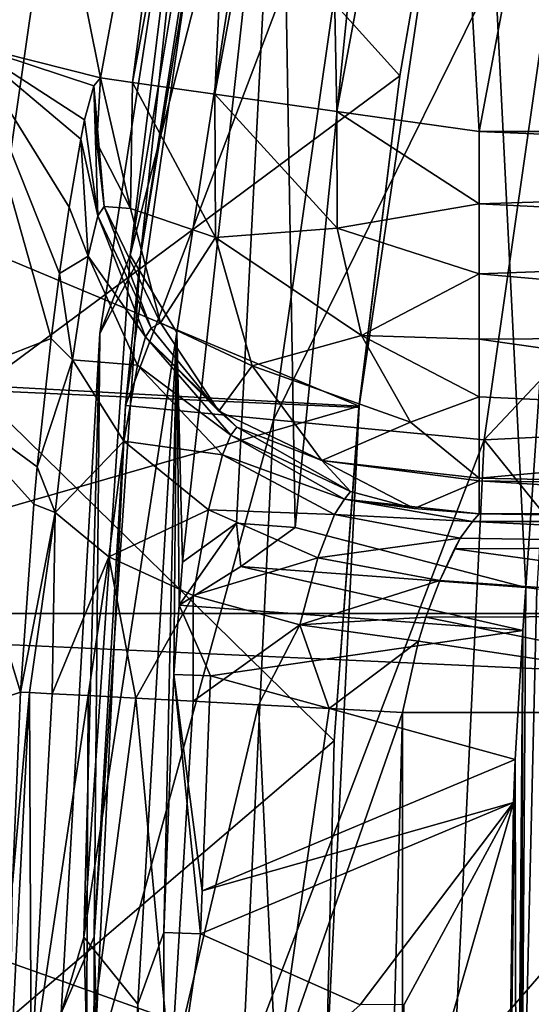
# Model space of a CAD drawing. Header units: millimetres. Extents: x -65 to 65, y -68 to 87.
# Tile 85 of 196: x -18.6 to -17.26, y 4.18 to 6.76. Entities that reach past the tile are written whole.
import ezdxf

# ---------------------------------------------------------------- set-up
doc = ezdxf.new("R2010")
doc.units = ezdxf.units.MM
doc.header["$LTSCALE"] = 65.185185
for name, color, linetype in [('117', 7, 'CONTINUOUS'), ('124', 7, 'CONTINUOUS'), ('125', 7, 'CONTINUOUS'), ('136', 7, 'CONTINUOUS'), ('141', 7, 'CONTINUOUS'), ('142', 7, 'CONTINUOUS'), ('143', 7, 'CONTINUOUS'), ('144', 7, 'CONTINUOUS'), ('145', 7, 'CONTINUOUS'), ('146', 7, 'CONTINUOUS'), ('147', 7, 'CONTINUOUS'), ('169', 7, 'CONTINUOUS'), ('187', 7, 'CONTINUOUS'), ('213', 7, 'CONTINUOUS'), ('230', 7, 'CONTINUOUS'), ('231', 7, 'CONTINUOUS'), ('233', 7, 'CONTINUOUS'), ('244', 7, 'CONTINUOUS'), ('252', 7, 'CONTINUOUS'), ('255', 7, 'CONTINUOUS'), ('256', 7, 'CONTINUOUS'), ('257', 7, 'CONTINUOUS'), ('258', 7, 'CONTINUOUS'), ('259', 7, 'CONTINUOUS'), ('51', 7, 'CONTINUOUS'), ('52', 7, 'CONTINUOUS'), ('527', 7, 'CONTINUOUS'), ('528', 7, 'CONTINUOUS'), ('535', 7, 'CONTINUOUS'), ('537', 7, 'CONTINUOUS'), ('56', 7, 'CONTINUOUS'), ('57', 7, 'CONTINUOUS'), ('58', 7, 'CONTINUOUS'), ('59', 7, 'CONTINUOUS'), ('60', 7, 'CONTINUOUS'), ('61', 7, 'CONTINUOUS'), ('62', 7, 'CONTINUOUS'), ('63', 7, 'CONTINUOUS')]:
    doc.layers.add(name, color=color, linetype=linetype)

msp = doc.modelspace()

# ---------------------------------------------------------------- linework, layer by layer
at = {"layer": '117', "linetype": 'CONTINUOUS'}
for points in [[(-17.9914, 7.9012, 96.6908), (-18.1196, 7.6965, 94.307), (-18.2846, 6.1414, 96.6908), (-17.9914, 7.9012, 96.6908)], [(-18.1196, 7.6965, 94.307), (-18.3909, 5.938, 94.307), (-18.2846, 6.1414, 96.6908), (-18.1196, 7.6965, 94.307)], [(-18.2846, 6.1414, 96.6908), (-18.3909, 5.938, 94.307), (-18.406, 4.3615, 96.6908), (-18.2846, 6.1414, 96.6908)], [(-18.3909, 5.938, 94.307), (-18.4921, 4.1615, 94.307), (-18.406, 4.3615, 96.6908), (-18.3909, 5.938, 94.307)], [(-18.406, 4.3615, 96.6908), (-18.4921, 4.1615, 94.307), (-18.3545, 2.5782, 96.6908), (-18.406, 4.3615, 96.6908)]]:
    msp.add_3dface(points, dxfattribs=at)
at = {"layer": '124', "linetype": 'CONTINUOUS'}
for points in [[(-18.0743, 7.4835, 96.7167), (-17.9914, 7.9012, 96.6908), (-18.2846, 6.1414, 96.6908), (-18.0743, 7.4835, 96.7167)], [(-18.3236, 5.7497, 96.7167), (-18.0743, 7.4835, 96.7167), (-18.2846, 6.1414, 96.6908), (-18.3236, 5.7497, 96.7167)], [(-18.3236, 5.7497, 96.7167), (-18.2846, 6.1414, 96.6908), (-18.406, 4.3615, 96.6908), (-18.3236, 5.7497, 96.7167)], [(-18.4069, 4, 96.7167), (-18.3236, 5.7497, 96.7167), (-18.406, 4.3615, 96.6908), (-18.4069, 4, 96.7167)], [(-18.4069, 4, 96.7167), (-18.406, 4.3615, 96.6908), (-18.3545, 2.5782, 96.6908), (-18.4069, 4, 96.7167)]]:
    msp.add_3dface(points, dxfattribs=at)
at = {"layer": '125', "linetype": 'CONTINUOUS'}
for points in [[(-17.9192, 7.6787, 94.1), (-18.3118, 6.1428, 94.1611), (-18.0184, 7.9053, 94.1611), (-17.9192, 7.6787, 94.1)], [(-18.3118, 6.1428, 94.1611), (-18.1196, 7.6965, 94.307), (-18.0184, 7.9053, 94.1611), (-18.3118, 6.1428, 94.1611)], [(-18.3909, 5.938, 94.307), (-18.1196, 7.6965, 94.307), (-18.3118, 6.1428, 94.1611), (-18.3909, 5.938, 94.307)], [(-17.9192, 7.6787, 94.1), (-18.1896, 5.9408, 94.1), (-18.3118, 6.1428, 94.1611), (-17.9192, 7.6787, 94.1)], [(-18.1896, 5.9408, 94.1), (-18.4332, 4.3601, 94.1611), (-18.3118, 6.1428, 94.1611), (-18.1896, 5.9408, 94.1)], [(-18.4332, 4.3601, 94.1611), (-18.3909, 5.938, 94.307), (-18.3118, 6.1428, 94.1611), (-18.4332, 4.3601, 94.1611)], [(-18.4921, 4.1615, 94.307), (-18.3909, 5.938, 94.307), (-18.4332, 4.3601, 94.1611), (-18.4921, 4.1615, 94.307)], [(-18.1896, 5.9408, 94.1), (-18.292, 4.1849, 94.1), (-18.4332, 4.3601, 94.1611), (-18.1896, 5.9408, 94.1)], [(-18.3815, 2.574, 94.1611), (-18.4921, 4.1615, 94.307), (-18.4332, 4.3601, 94.1611), (-18.3815, 2.574, 94.1611)], [(-18.292, 4.1849, 94.1), (-18.3815, 2.574, 94.1611), (-18.4332, 4.3601, 94.1611), (-18.292, 4.1849, 94.1)], [(-18.292, 4.1849, 94.1), (-18.2252, 2.4273, 94.1), (-18.3815, 2.574, 94.1611), (-18.292, 4.1849, 94.1)]]:
    msp.add_3dface(points, dxfattribs=at)
at = {"layer": '136', "linetype": 'CONTINUOUS'}
for points in [[(-17.2905, 3.5432, 94.1), (-17.2497, 5.2708, 94.1), (-17.1105, 5.2533, 94.0427), (-17.2905, 3.5432, 94.1)], [(-17.2905, 3.5432, 94.1), (-17.1105, 5.2533, 94.0427), (-17.1502, 3.5415, 94.0427), (-17.2905, 3.5432, 94.1)]]:
    msp.add_3dface(points, dxfattribs=at)
at = {"layer": '141', "linetype": 'CONTINUOUS'}
for points in [[(-18.1285, 4.3689, 94.1), (-18.2242, 4.3726, 94.1), (-18.2242, 4.3726, 94.3), (-18.1285, 4.3689, 94.1)], [(-18.1285, 4.3689, 94.3), (-18.1285, 4.3689, 94.1), (-18.2242, 4.3726, 94.3), (-18.1285, 4.3689, 94.3)]]:
    msp.add_3dface(points, dxfattribs=at)
at = {"layer": '142', "linetype": 'CONTINUOUS'}
for points in [[(-18.2242, 4.3726, 94.1), (-18.1979, 5.0471, 94.1), (-18.2242, 4.3726, 94.3), (-18.2242, 4.3726, 94.1)], [(-18.1979, 5.0471, 94.1), (-18.1979, 5.0471, 94.3), (-18.2242, 4.3726, 94.3), (-18.1979, 5.0471, 94.1)]]:
    msp.add_3dface(points, dxfattribs=at)
at = {"layer": '143', "linetype": 'CONTINUOUS'}
for points in [[(-18.1979, 5.0471, 94.1), (-18.1022, 5.0434, 94.1), (-18.1022, 5.0434, 94.3), (-18.1979, 5.0471, 94.1)], [(-18.1979, 5.0471, 94.1), (-18.1022, 5.0434, 94.3), (-18.1979, 5.0471, 94.3), (-18.1979, 5.0471, 94.1)]]:
    msp.add_3dface(points, dxfattribs=at)
at = {"layer": '144', "linetype": 'CONTINUOUS'}
for points in [[(-18.1022, 5.0434, 94.1), (-18.1241, 4.4813, 94.1), (-18.1022, 5.0434, 94.3), (-18.1022, 5.0434, 94.1)], [(-18.1241, 4.4813, 94.1), (-18.1241, 4.4813, 94.3), (-18.1022, 5.0434, 94.3), (-18.1241, 4.4813, 94.1)]]:
    msp.add_3dface(points, dxfattribs=at)
at = {"layer": '145', "linetype": 'CONTINUOUS'}
for points in [[(-18.1241, 4.4813, 94.1), (-17.3059, 4.8247, 94.1), (-18.1241, 4.4813, 94.3), (-18.1241, 4.4813, 94.1)], [(-17.3059, 4.8247, 94.1), (-17.3059, 4.8247, 94.3), (-18.1241, 4.4813, 94.3), (-17.3059, 4.8247, 94.1)]]:
    msp.add_3dface(points, dxfattribs=at)
at = {"layer": '146', "linetype": 'CONTINUOUS'}
for points in [[(-17.3059, 4.8247, 94.1), (-17.3102, 4.7123, 94.1), (-17.3102, 4.7123, 94.3), (-17.3059, 4.8247, 94.1)], [(-17.3059, 4.8247, 94.1), (-17.3102, 4.7123, 94.3), (-17.3059, 4.8247, 94.3), (-17.3059, 4.8247, 94.1)]]:
    msp.add_3dface(points, dxfattribs=at)
at = {"layer": '147', "linetype": 'CONTINUOUS'}
for points in [[(-17.3102, 4.7123, 94.1), (-18.1285, 4.3689, 94.1), (-17.3102, 4.7123, 94.3), (-17.3102, 4.7123, 94.1)], [(-18.1285, 4.3689, 94.1), (-18.1285, 4.3689, 94.3), (-17.3102, 4.7123, 94.3), (-18.1285, 4.3689, 94.1)]]:
    msp.add_3dface(points, dxfattribs=at)
at = {"layer": '169', "linetype": 'CONTINUOUS'}
for points in [[(20.2168, 7.0791, 120.9), (-20.2186, 7.0675, 120.9), (20.4134, 5.2174, 120.9), (20.2168, 7.0791, 120.9)], [(-20.2186, 7.0675, 120.9), (-20.4141, 5.2057, 120.9), (20.4134, 5.2174, 120.9), (-20.2186, 7.0675, 120.9)], [(-20.4141, 5.2057, 120.9), (-20.4391, 3.3341, 120.9), (20.4395, 3.3456, 120.9), (-20.4141, 5.2057, 120.9)], [(20.4134, 5.2174, 120.9), (-20.4141, 5.2057, 120.9), (20.4395, 3.3456, 120.9), (20.4134, 5.2174, 120.9)]]:
    msp.add_3dface(points, dxfattribs=at)
at = {"layer": '187', "linetype": 'CONTINUOUS'}
for points in [[(-18.1038, 8.1495, 117.9262), (-18.3895, 6.6059, 117.9262), (-18.5854, 7.582, 104.4), (-18.1038, 8.1495, 117.9262)], [(-18.5854, 7.582, 104.4), (-18.3895, 6.6059, 117.9262), (-18.7348, 6.6937, 104.4), (-18.5854, 7.582, 104.4)], [(-18.8417, 5.7992, 104.4), (-18.7348, 6.6937, 104.4), (-18.5184, 5.9254, 116.2075), (-18.8417, 5.7992, 104.4)], [(-18.3895, 6.6059, 117.9262), (-18.407, 6.5854, 117.3738), (-18.7348, 6.6937, 104.4), (-18.3895, 6.6059, 117.9262)], [(-18.7348, 6.6937, 104.4), (-18.407, 6.5854, 117.3738), (-18.431, 6.4968, 116.9299), (-18.7348, 6.6937, 104.4)], [(-18.5184, 5.9254, 116.2075), (-18.7348, 6.6937, 104.4), (-18.4965, 6.0947, 116.3404), (-18.5184, 5.9254, 116.2075)], [(-18.4965, 6.0947, 116.3404), (-18.7348, 6.6937, 104.4), (-18.4711, 6.2683, 116.5253), (-18.4965, 6.0947, 116.3404)], [(-18.4711, 6.2683, 116.5253), (-18.7348, 6.6937, 104.4), (-18.441, 6.4458, 116.8097), (-18.4711, 6.2683, 116.5253)], [(-18.441, 6.4458, 116.8097), (-18.7348, 6.6937, 104.4), (-18.431, 6.4968, 116.9299), (-18.441, 6.4458, 116.8097)], [(-18.5548, 5.5898, 116.0336), (-18.8417, 5.7992, 104.4), (-18.5184, 5.9254, 116.2075), (-18.5548, 5.5898, 116.0336)], [(-18.906, 4.9006, 104.4), (-18.8417, 5.7992, 104.4), (-18.5987, 5.001, 115.9262), (-18.906, 4.9006, 104.4)], [(-18.5987, 5.001, 115.9262), (-18.8417, 5.7992, 104.4), (-18.5638, 5.4916, 115.9998), (-18.5987, 5.001, 115.9262)], [(-18.5638, 5.4916, 115.9998), (-18.8417, 5.7992, 104.4), (-18.5548, 5.5898, 116.0336), (-18.5638, 5.4916, 115.9998)], [(-18.6189, 4.5007, 115.9262), (-18.906, 4.9006, 104.4), (-18.5987, 5.001, 115.9262), (-18.6189, 4.5007, 115.9262)]]:
    msp.add_3dface(points, dxfattribs=at)
at = {"layer": '213', "linetype": 'CONTINUOUS'}
msp.add_3dface([(-18.5854, 7.582, 104.4), (-18.7348, 6.6937, 104.4), (-19.4352, 7.633, 99.0687), (-18.5854, 7.582, 104.4)], dxfattribs=at)
at = {"layer": '230', "linetype": 'CONTINUOUS'}
msp.add_3dface([(-17.3997, 6.4657, 118.9), (-17.1054, 8.0293, 118.9), (-14.4128, 6.4657, 118.9), (-17.3997, 6.4657, 118.9)], dxfattribs=at)
at = {"layer": '231', "linetype": 'CONTINUOUS'}
for points in [[(-17.6259, 4, 116.9), (-17.6005, 4.9473, 116.9), (-17.6005, 3.0527, 116.9), (-17.6259, 4, 116.9)], [(-17.6005, 4.9473, 116.9), (-16.3136, 4.9473, 116.9), (-17.6005, 3.0527, 116.9), (-17.6005, 4.9473, 116.9)], [(-17.6005, 3.0527, 116.9), (-16.3136, 4.9473, 116.9), (-16.3136, 3.0527, 116.9), (-17.6005, 3.0527, 116.9)]]:
    msp.add_3dface(points, dxfattribs=at)
at = {"layer": '233', "linetype": 'CONTINUOUS'}
for points in [[(-17.3997, 5.4663, 117.9349), (-16.0387, 5.447, 117.3826), (-17.4171, 5.447, 117.3826), (-17.3997, 5.4663, 117.9349)], [(-16.0318, 5.4567, 117.6589), (-16.0387, 5.447, 117.3826), (-17.3997, 5.4663, 117.9349), (-16.0318, 5.4567, 117.6589)], [(-16.0248, 5.4663, 117.9349), (-16.0318, 5.4567, 117.6589), (-17.3997, 5.4663, 117.9349), (-16.0248, 5.4663, 117.9349)]]:
    msp.add_3dface(points, dxfattribs=at)
at = {"layer": '244', "linetype": 'CONTINUOUS'}
for points in [[(-17.4171, 5.447, 117.3826), (-16.0839, 5.3815, 117.152), (-17.4498, 5.4035, 117.1952), (-17.4171, 5.447, 117.3826)], [(-17.4171, 5.447, 117.3826), (-16.0387, 5.447, 117.3826), (-16.0839, 5.3815, 117.152), (-17.4171, 5.447, 117.3826)], [(-17.4498, 5.4035, 117.1952), (-16.0839, 5.3815, 117.152), (-17.4649, 5.3755, 117.1418), (-17.4498, 5.4035, 117.1952)], [(-16.0839, 5.3815, 117.152), (-16.1926, 5.2007, 116.969), (-17.4649, 5.3755, 117.1418), (-16.0839, 5.3815, 117.152)], [(-17.4649, 5.3755, 117.1418), (-16.1926, 5.2007, 116.969), (-17.5031, 5.2924, 117.0382), (-17.4649, 5.3755, 117.1418)], [(-17.5031, 5.2924, 117.0382), (-16.1926, 5.2007, 116.969), (-17.5391, 5.1963, 116.9664), (-17.5031, 5.2924, 117.0382)], [(-16.1926, 5.2007, 116.969), (-16.3136, 4.9473, 116.9), (-17.5391, 5.1963, 116.9664), (-16.1926, 5.2007, 116.969)], [(-17.5391, 5.1963, 116.9664), (-16.3136, 4.9473, 116.9), (-17.5586, 5.1336, 116.936), (-17.5391, 5.1963, 116.9664)], [(-16.3136, 4.9473, 116.9), (-17.6005, 4.9473, 116.9), (-17.5586, 5.1336, 116.936), (-16.3136, 4.9473, 116.9)]]:
    msp.add_3dface(points, dxfattribs=at)
at = {"layer": '252', "linetype": 'CONTINUOUS'}
for points in [[(-18.3895, 6.6059, 117.9262), (-18.1038, 8.1495, 117.9262), (-18.3059, 6.5941, 118.3029), (-18.3895, 6.6059, 117.9262)], [(-18.3059, 6.5941, 118.3029), (-18.1038, 8.1495, 117.9262), (-18.0156, 8.156, 118.3029), (-18.3059, 6.5941, 118.3029)], [(-18.3059, 6.5941, 118.3029), (-18.0156, 8.156, 118.3029), (-18.0903, 6.5636, 118.6166), (-18.3059, 6.5941, 118.3029)], [(-18.0903, 6.5636, 118.6166), (-18.0156, 8.156, 118.3029), (-17.8035, 8.107, 118.6166), (-18.0903, 6.5636, 118.6166)], [(-18.0903, 6.5636, 118.6166), (-17.8035, 8.107, 118.6166), (-17.7719, 6.5184, 118.8267), (-18.0903, 6.5636, 118.6166)], [(-17.7719, 6.5184, 118.8267), (-17.8035, 8.107, 118.6166), (-17.4901, 8.0348, 118.8267), (-17.7719, 6.5184, 118.8267)], [(-17.4901, 8.0348, 118.8267), (-17.3997, 6.4657, 118.9), (-17.7719, 6.5184, 118.8267), (-17.4901, 8.0348, 118.8267)], [(-17.1054, 8.0293, 118.9), (-17.3997, 6.4657, 118.9), (-17.4901, 8.0348, 118.8267), (-17.1054, 8.0293, 118.9)]]:
    msp.add_3dface(points, dxfattribs=at)
at = {"layer": '255', "linetype": 'CONTINUOUS'}
for points in [[(-17.3997, 6.4657, 118.9), (-14.4128, 6.4657, 118.9), (-14.8353, 6.3562, 118.894), (-17.3997, 6.4657, 118.9)], [(-17.3997, 6.4657, 118.9), (-14.8353, 6.3562, 118.894), (-17.3997, 6.2772, 118.8821), (-17.3997, 6.4657, 118.9)], [(-14.8353, 6.3562, 118.894), (-15.2381, 6.1716, 118.8558), (-17.3997, 6.2772, 118.8821), (-14.8353, 6.3562, 118.894)], [(-17.3997, 6.2772, 118.8821), (-15.2381, 6.1716, 118.8558), (-17.3997, 6.0941, 118.8284), (-17.3997, 6.2772, 118.8821)], [(-15.2381, 6.1716, 118.8558), (-15.5833, 5.9343, 118.7472), (-17.3997, 6.0941, 118.8284), (-15.2381, 6.1716, 118.8558)], [(-17.3997, 6.0941, 118.8284), (-15.5833, 5.9343, 118.7472), (-17.3997, 5.9232, 118.7401), (-17.3997, 6.0941, 118.8284)], [(-15.5833, 5.9343, 118.7472), (-15.8324, 5.7003, 118.5435), (-17.3997, 5.9232, 118.7401), (-15.5833, 5.9343, 118.7472)], [(-17.3997, 5.9232, 118.7401), (-15.8324, 5.7003, 118.5435), (-17.3997, 5.7726, 118.6208), (-17.3997, 5.9232, 118.7401)], [(-17.3997, 5.7726, 118.6208), (-15.8324, 5.7003, 118.5435), (-17.3997, 5.5596, 118.3231), (-17.3997, 5.7726, 118.6208)], [(-15.8324, 5.7003, 118.5435), (-15.9762, 5.5307, 118.2548), (-17.3997, 5.5596, 118.3231), (-15.8324, 5.7003, 118.5435)], [(-17.3997, 5.5596, 118.3231), (-15.9762, 5.5307, 118.2548), (-17.3997, 5.5526, 118.3078), (-17.3997, 5.5596, 118.3231)], [(-16.0248, 5.4663, 117.9349), (-17.3997, 5.4663, 117.9349), (-17.3997, 5.5526, 118.3078), (-16.0248, 5.4663, 117.9349)], [(-15.9762, 5.5307, 118.2548), (-16.0248, 5.4663, 117.9349), (-17.3997, 5.5526, 118.3078), (-15.9762, 5.5307, 118.2548)]]:
    msp.add_3dface(points, dxfattribs=at)
at = {"layer": '256', "linetype": 'CONTINUOUS'}
for points in [[(-18.3988, 6.4367, 117.933), (-18.3895, 6.6059, 117.9262), (-18.3107, 6.2647, 118.2603), (-18.3988, 6.4367, 117.933)], [(-18.3895, 6.6059, 117.9262), (-18.3059, 6.5941, 118.3029), (-18.3107, 6.2647, 118.2603), (-18.3895, 6.6059, 117.9262)], [(-18.3107, 6.2647, 118.2603), (-18.3059, 6.5941, 118.3029), (-18.0892, 6.1886, 118.5692), (-18.3107, 6.2647, 118.2603)], [(-18.3059, 6.5941, 118.3029), (-18.0903, 6.5636, 118.6166), (-18.0892, 6.1886, 118.5692), (-18.3059, 6.5941, 118.3029)], [(-18.0903, 6.5636, 118.6166), (-17.7719, 6.5184, 118.8267), (-17.7713, 6.2132, 118.7934), (-18.0903, 6.5636, 118.6166)], [(-18.0892, 6.1886, 118.5692), (-18.0903, 6.5636, 118.6166), (-17.7713, 6.2132, 118.7934), (-18.0892, 6.1886, 118.5692)], [(-17.7719, 6.5184, 118.8267), (-17.3997, 6.4657, 118.9), (-17.3997, 6.2772, 118.8821), (-17.7719, 6.5184, 118.8267)], [(-17.7719, 6.5184, 118.8267), (-17.3997, 6.2772, 118.8821), (-17.7713, 6.2132, 118.7934), (-17.7719, 6.5184, 118.8267)], [(-18.3797, 6.2703, 117.9375), (-18.3988, 6.4367, 117.933), (-18.3107, 6.2647, 118.2603), (-18.3797, 6.2703, 117.9375)], [(-18.2567, 5.9522, 117.9447), (-18.3797, 6.2703, 117.9375), (-18.2326, 5.966, 118.1379), (-18.2567, 5.9522, 117.9447)], [(-18.2326, 5.966, 118.1379), (-18.3797, 6.2703, 117.9375), (-18.3107, 6.2647, 118.2603), (-18.2326, 5.966, 118.1379)], [(-18.2326, 5.966, 118.1379), (-18.3107, 6.2647, 118.2603), (-18.0892, 6.1886, 118.5692), (-18.2326, 5.966, 118.1379)], [(-17.3997, 6.2772, 118.8821), (-17.3997, 6.0941, 118.8284), (-17.7713, 6.2132, 118.7934), (-17.3997, 6.2772, 118.8821)], [(-17.7075, 5.9327, 118.6881), (-18.0892, 6.1886, 118.5692), (-17.7713, 6.2132, 118.7934), (-17.7075, 5.9327, 118.6881)], [(-17.3997, 6.0941, 118.8284), (-17.7075, 5.9327, 118.6881), (-17.7713, 6.2132, 118.7934), (-17.3997, 6.0941, 118.8284)], [(-17.9929, 5.8536, 118.423), (-18.2326, 5.966, 118.1379), (-18.0892, 6.1886, 118.5692), (-17.9929, 5.8536, 118.423)], [(-17.9929, 5.8536, 118.423), (-18.0892, 6.1886, 118.5692), (-17.7075, 5.9327, 118.6881), (-17.9929, 5.8536, 118.423)], [(-17.3997, 6.0941, 118.8284), (-17.3997, 5.9232, 118.7401), (-17.7075, 5.9327, 118.6881), (-17.3997, 6.0941, 118.8284)], [(-18.0806, 5.7348, 117.9466), (-18.2567, 5.9522, 117.9447), (-18.2326, 5.966, 118.1379), (-18.0806, 5.7348, 117.9466)], [(-18.0806, 5.7348, 117.9466), (-18.2326, 5.966, 118.1379), (-17.9929, 5.8536, 118.423), (-18.0806, 5.7348, 117.9466)], [(-17.5797, 5.7066, 118.5256), (-17.9929, 5.8536, 118.423), (-17.7075, 5.9327, 118.6881), (-17.5797, 5.7066, 118.5256)], [(-17.3997, 5.9232, 118.7401), (-17.3997, 5.7726, 118.6208), (-17.7075, 5.9327, 118.6881), (-17.3997, 5.9232, 118.7401)], [(-17.3997, 5.7726, 118.6208), (-17.5797, 5.7066, 118.5256), (-17.7075, 5.9327, 118.6881), (-17.3997, 5.7726, 118.6208)], [(-17.8112, 5.606, 118.2027), (-18.0806, 5.7348, 117.9466), (-17.9929, 5.8536, 118.423), (-17.8112, 5.606, 118.2027)], [(-17.8112, 5.606, 118.2027), (-17.9929, 5.8536, 118.423), (-17.5797, 5.7066, 118.5256), (-17.8112, 5.606, 118.2027)], [(-17.3997, 5.7726, 118.6208), (-17.3997, 5.5596, 118.3231), (-17.5797, 5.7066, 118.5256), (-17.3997, 5.7726, 118.6208)], [(-18.0334, 5.6935, 117.9469), (-18.0806, 5.7348, 117.9466), (-17.8112, 5.606, 118.2027), (-18.0334, 5.6935, 117.9469)], [(-17.7363, 5.525, 117.9437), (-18.0334, 5.6935, 117.9469), (-17.8112, 5.606, 118.2027), (-17.7363, 5.525, 117.9437)], [(-17.3997, 5.5596, 118.3231), (-17.8112, 5.606, 118.2027), (-17.5797, 5.7066, 118.5256), (-17.3997, 5.5596, 118.3231)], [(-17.3997, 5.5596, 118.3231), (-17.3997, 5.5526, 118.3078), (-17.8112, 5.606, 118.2027), (-17.3997, 5.5596, 118.3231)], [(-17.3997, 5.5526, 118.3078), (-17.5698, 5.481, 117.9387), (-17.8112, 5.606, 118.2027), (-17.3997, 5.5526, 118.3078)], [(-17.5698, 5.481, 117.9387), (-17.7363, 5.525, 117.9437), (-17.8112, 5.606, 118.2027), (-17.5698, 5.481, 117.9387)], [(-17.3997, 5.5526, 118.3078), (-17.3997, 5.4663, 117.9349), (-17.5698, 5.481, 117.9387), (-17.3997, 5.5526, 118.3078)]]:
    msp.add_3dface(points, dxfattribs=at)
at = {"layer": '257', "linetype": 'CONTINUOUS'}
for points in [[(-18.407, 6.5854, 117.3738), (-18.3895, 6.6059, 117.9262), (-18.3988, 6.4367, 117.933), (-18.407, 6.5854, 117.3738)], [(-18.407, 6.5854, 117.3738), (-18.3988, 6.4367, 117.933), (-18.3797, 6.2703, 117.9375), (-18.407, 6.5854, 117.3738)], [(-18.407, 6.5854, 117.3738), (-18.3797, 6.2703, 117.9375), (-18.396, 6.2456, 117.3853), (-18.407, 6.5854, 117.3738)], [(-18.3797, 6.2703, 117.9375), (-18.2567, 5.9522, 117.9447), (-18.396, 6.2456, 117.3853), (-18.3797, 6.2703, 117.9375)], [(-18.396, 6.2456, 117.3853), (-18.2567, 5.9522, 117.9447), (-18.2717, 5.929, 117.3925), (-18.396, 6.2456, 117.3853)], [(-18.2567, 5.9522, 117.9447), (-18.0806, 5.7348, 117.9466), (-18.2717, 5.929, 117.3925), (-18.2567, 5.9522, 117.9447)], [(-18.0806, 5.7348, 117.9466), (-18.0334, 5.6935, 117.9469), (-18.2717, 5.929, 117.3925), (-18.0806, 5.7348, 117.9466)], [(-18.2717, 5.929, 117.3925), (-18.0334, 5.6935, 117.9469), (-18.0484, 5.6723, 117.3945), (-18.2717, 5.929, 117.3925)], [(-18.0334, 5.6935, 117.9469), (-17.7363, 5.525, 117.9437), (-18.0484, 5.6723, 117.3945), (-18.0334, 5.6935, 117.9469)], [(-18.0484, 5.6723, 117.3945), (-17.7363, 5.525, 117.9437), (-17.7521, 5.5052, 117.391), (-18.0484, 5.6723, 117.3945)], [(-17.7363, 5.525, 117.9437), (-17.5698, 5.481, 117.9387), (-17.7521, 5.5052, 117.391), (-17.7363, 5.525, 117.9437)], [(-17.3997, 5.4663, 117.9349), (-17.4171, 5.447, 117.3826), (-17.7521, 5.5052, 117.391), (-17.3997, 5.4663, 117.9349)], [(-17.5698, 5.481, 117.9387), (-17.3997, 5.4663, 117.9349), (-17.7521, 5.5052, 117.391), (-17.5698, 5.481, 117.9387)]]:
    msp.add_3dface(points, dxfattribs=at)
at = {"layer": '258', "linetype": 'CONTINUOUS'}
for points in [[(-18.431, 6.4968, 116.9299), (-18.407, 6.5854, 117.3738), (-18.396, 6.2456, 117.3853), (-18.431, 6.4968, 116.9299)], [(-18.441, 6.4458, 116.8097), (-18.431, 6.4968, 116.9299), (-18.396, 6.2456, 117.3853), (-18.441, 6.4458, 116.8097)], [(-18.4711, 6.2683, 116.5253), (-18.441, 6.4458, 116.8097), (-18.4212, 6.1403, 116.9456), (-18.4711, 6.2683, 116.5253)], [(-18.441, 6.4458, 116.8097), (-18.396, 6.2456, 117.3853), (-18.4212, 6.1403, 116.9456), (-18.441, 6.4458, 116.8097)], [(-18.4965, 6.0947, 116.3404), (-18.4711, 6.2683, 116.5253), (-18.4212, 6.1403, 116.9456), (-18.4965, 6.0947, 116.3404)], [(-18.396, 6.2456, 117.3853), (-18.2717, 5.929, 117.3925), (-18.4212, 6.1403, 116.9456), (-18.396, 6.2456, 117.3853)], [(-18.4629, 5.8696, 116.5717), (-18.4965, 6.0947, 116.3404), (-18.4212, 6.1403, 116.9456), (-18.4629, 5.8696, 116.5717)], [(-18.2928, 5.855, 117.0632), (-18.4629, 5.8696, 116.5717), (-18.4212, 6.1403, 116.9456), (-18.2928, 5.855, 117.0632)], [(-18.2717, 5.929, 117.3925), (-18.2928, 5.855, 117.0632), (-18.4212, 6.1403, 116.9456), (-18.2717, 5.929, 117.3925)], [(-18.5184, 5.9254, 116.2075), (-18.4965, 6.0947, 116.3404), (-18.4629, 5.8696, 116.5717), (-18.5184, 5.9254, 116.2075)], [(-18.5548, 5.5898, 116.0336), (-18.5184, 5.9254, 116.2075), (-18.4629, 5.8696, 116.5717), (-18.5548, 5.5898, 116.0336)], [(-18.2717, 5.929, 117.3925), (-18.0484, 5.6723, 117.3945), (-18.2928, 5.855, 117.0632), (-18.2717, 5.929, 117.3925)], [(-18.5082, 5.4699, 116.3196), (-18.5548, 5.5898, 116.0336), (-18.4629, 5.8696, 116.5717), (-18.5082, 5.4699, 116.3196)], [(-18.3283, 5.6564, 116.7759), (-18.5082, 5.4699, 116.3196), (-18.4629, 5.8696, 116.5717), (-18.3283, 5.6564, 116.7759)], [(-18.3283, 5.6564, 116.7759), (-18.4629, 5.8696, 116.5717), (-18.2928, 5.855, 117.0632), (-18.3283, 5.6564, 116.7759)], [(-18.0702, 5.6211, 117.1496), (-18.3283, 5.6564, 116.7759), (-18.2928, 5.855, 117.0632), (-18.0702, 5.6211, 117.1496)], [(-18.0484, 5.6723, 117.3945), (-18.0702, 5.6211, 117.1496), (-18.2928, 5.855, 117.0632), (-18.0484, 5.6723, 117.3945)], [(-18.0484, 5.6723, 117.3945), (-17.7521, 5.5052, 117.391), (-18.0702, 5.6211, 117.1496), (-18.0484, 5.6723, 117.3945)], [(-18.3675, 5.3541, 116.5759), (-18.5082, 5.4699, 116.3196), (-18.3283, 5.6564, 116.7759), (-18.3675, 5.3541, 116.5759)], [(-18.1068, 5.4775, 116.9314), (-18.3675, 5.3541, 116.5759), (-18.3283, 5.6564, 116.7759), (-18.1068, 5.4775, 116.9314)], [(-18.1068, 5.4775, 116.9314), (-18.3283, 5.6564, 116.7759), (-18.0702, 5.6211, 117.1496), (-18.1068, 5.4775, 116.9314)], [(-17.7784, 5.4646, 117.195), (-18.1068, 5.4775, 116.9314), (-18.0702, 5.6211, 117.1496), (-17.7784, 5.4646, 117.195)], [(-17.7521, 5.5052, 117.391), (-17.7784, 5.4646, 117.195), (-18.0702, 5.6211, 117.1496), (-17.7521, 5.5052, 117.391)], [(-18.5638, 5.4916, 115.9998), (-18.5548, 5.5898, 116.0336), (-18.5082, 5.4699, 116.3196), (-18.5638, 5.4916, 115.9998)], [(-18.5987, 5.001, 115.9262), (-18.5638, 5.4916, 115.9998), (-18.5082, 5.4699, 116.3196), (-18.5987, 5.001, 115.9262)], [(-17.7521, 5.5052, 117.391), (-17.4171, 5.447, 117.3826), (-17.7784, 5.4646, 117.195), (-17.7521, 5.5052, 117.391)], [(-18.5751, 4.9998, 116.1175), (-18.5987, 5.001, 115.9262), (-18.5082, 5.4699, 116.3196), (-18.5751, 4.9998, 116.1175)], [(-18.5153, 4.9966, 116.3007), (-18.5751, 4.9998, 116.1175), (-18.5082, 5.4699, 116.3196), (-18.5153, 4.9966, 116.3007)], [(-18.3675, 5.3541, 116.5759), (-18.5153, 4.9966, 116.3007), (-18.5082, 5.4699, 116.3196), (-18.3675, 5.3541, 116.5759)], [(-18.147, 5.253, 116.776), (-18.3675, 5.3541, 116.5759), (-18.1068, 5.4775, 116.9314), (-18.147, 5.253, 116.776)], [(-17.8218, 5.3517, 117.022), (-18.147, 5.253, 116.776), (-18.1068, 5.4775, 116.9314), (-17.8218, 5.3517, 117.022)], [(-17.8218, 5.3517, 117.022), (-18.1068, 5.4775, 116.9314), (-17.7784, 5.4646, 117.195), (-17.8218, 5.3517, 117.022)], [(-17.4498, 5.4035, 117.1952), (-17.8218, 5.3517, 117.022), (-17.7784, 5.4646, 117.195), (-17.4498, 5.4035, 117.1952)], [(-17.4171, 5.447, 117.3826), (-17.4498, 5.4035, 117.1952), (-17.7784, 5.4646, 117.195), (-17.4171, 5.447, 117.3826)], [(-17.4498, 5.4035, 117.1952), (-17.5031, 5.2924, 117.0382), (-17.8218, 5.3517, 117.022), (-17.4498, 5.4035, 117.1952)], [(-17.4498, 5.4035, 117.1952), (-17.4649, 5.3755, 117.1418), (-17.5031, 5.2924, 117.0382), (-17.4498, 5.4035, 117.1952)], [(-18.4215, 4.9915, 116.4691), (-18.5153, 4.9966, 116.3007), (-18.3675, 5.3541, 116.5759), (-18.4215, 4.9915, 116.4691)], [(-18.2972, 4.9848, 116.6163), (-18.4215, 4.9915, 116.4691), (-18.3675, 5.3541, 116.5759), (-18.2972, 4.9848, 116.6163)], [(-18.147, 5.253, 116.776), (-18.2972, 4.9848, 116.6163), (-18.3675, 5.3541, 116.5759), (-18.147, 5.253, 116.776)], [(-17.8682, 5.1767, 116.9), (-18.147, 5.253, 116.776), (-17.8218, 5.3517, 117.022), (-17.8682, 5.1767, 116.9)], [(-17.5031, 5.2924, 117.0382), (-17.8682, 5.1767, 116.9), (-17.8218, 5.3517, 117.022), (-17.5031, 5.2924, 117.0382)], [(-17.5031, 5.2924, 117.0382), (-17.5391, 5.1963, 116.9664), (-17.8682, 5.1767, 116.9), (-17.5031, 5.2924, 117.0382)], [(-18.1471, 4.9767, 116.7369), (-18.2972, 4.9848, 116.6163), (-18.147, 5.253, 116.776), (-18.1471, 4.9767, 116.7369)], [(-17.8682, 5.1767, 116.9), (-18.1471, 4.9767, 116.7369), (-18.147, 5.253, 116.776), (-17.8682, 5.1767, 116.9)], [(-17.9765, 4.9676, 116.8264), (-18.1471, 4.9767, 116.7369), (-17.8682, 5.1767, 116.9), (-17.9765, 4.9676, 116.8264)], [(-17.7921, 4.9576, 116.8814), (-17.9765, 4.9676, 116.8264), (-17.8682, 5.1767, 116.9), (-17.7921, 4.9576, 116.8814)], [(-17.5391, 5.1963, 116.9664), (-17.5586, 5.1336, 116.936), (-17.8682, 5.1767, 116.9), (-17.5391, 5.1963, 116.9664)], [(-17.5586, 5.1336, 116.936), (-17.7921, 4.9576, 116.8814), (-17.8682, 5.1767, 116.9), (-17.5586, 5.1336, 116.936)], [(-17.5586, 5.1336, 116.936), (-17.6005, 4.9473, 116.9), (-17.7921, 4.9576, 116.8814), (-17.5586, 5.1336, 116.936)]]:
    msp.add_3dface(points, dxfattribs=at)
at = {"layer": '259', "linetype": 'CONTINUOUS'}
for points in [[(-18.6256, 4, 115.9262), (-18.6189, 4.5007, 115.9262), (-18.5751, 4.9998, 116.1175), (-18.6256, 4, 115.9262)], [(-18.6256, 4, 115.9262), (-18.5751, 4.9998, 116.1175), (-18.5703, 4, 116.2289), (-18.6256, 4, 115.9262)], [(-18.6189, 4.5007, 115.9262), (-18.5987, 5.001, 115.9262), (-18.5751, 4.9998, 116.1175), (-18.6189, 4.5007, 115.9262)], [(-18.5751, 4.9998, 116.1175), (-18.5153, 4.9966, 116.3007), (-18.5703, 4, 116.2289), (-18.5751, 4.9998, 116.1175)], [(-18.5153, 4.9966, 116.3007), (-18.4215, 4.9915, 116.4691), (-18.5703, 4, 116.2289), (-18.5153, 4.9966, 116.3007)], [(-18.4215, 4.9915, 116.4691), (-18.4256, 4, 116.5004), (-18.5703, 4, 116.2289), (-18.4215, 4.9915, 116.4691)], [(-18.4215, 4.9915, 116.4691), (-18.2972, 4.9848, 116.6163), (-18.4256, 4, 116.5004), (-18.4215, 4.9915, 116.4691)], [(-18.2972, 4.9848, 116.6163), (-18.2052, 4, 116.7151), (-18.4256, 4, 116.5004), (-18.2972, 4.9848, 116.6163)], [(-18.2972, 4.9848, 116.6163), (-18.1471, 4.9767, 116.7369), (-18.2052, 4, 116.7151), (-18.2972, 4.9848, 116.6163)], [(-18.1471, 4.9767, 116.7369), (-17.9765, 4.9676, 116.8264), (-18.2052, 4, 116.7151), (-18.1471, 4.9767, 116.7369)], [(-17.9765, 4.9676, 116.8264), (-17.93, 4, 116.8527), (-18.2052, 4, 116.7151), (-17.9765, 4.9676, 116.8264)], [(-17.9765, 4.9676, 116.8264), (-17.7921, 4.9576, 116.8814), (-17.93, 4, 116.8527), (-17.9765, 4.9676, 116.8264)], [(-17.7921, 4.9576, 116.8814), (-17.6005, 4.9473, 116.9), (-17.93, 4, 116.8527), (-17.7921, 4.9576, 116.8814)], [(-17.6005, 4.9473, 116.9), (-17.6259, 4, 116.9), (-17.93, 4, 116.8527), (-17.6005, 4.9473, 116.9)]]:
    msp.add_3dface(points, dxfattribs=at)
at = {"layer": '51', "linetype": 'CONTINUOUS'}
for points in [[(-18.3236, 5.7497, 96.7167), (-17.6937, 7.4102, 98.5214), (-18.0743, 7.4835, 96.7167), (-18.3236, 5.7497, 96.7167)], [(-17.9377, 5.7128, 98.5214), (-17.6937, 7.4102, 98.5214), (-18.3236, 5.7497, 96.7167), (-17.9377, 5.7128, 98.5214)], [(-17.6937, 7.4102, 98.5214), (-17.9377, 5.7128, 98.5214), (-17.1507, 7.3055, 100.2845), (-17.6937, 7.4102, 98.5214)], [(-17.9377, 5.7128, 98.5214), (-17.3873, 5.6603, 100.2845), (-17.1507, 7.3055, 100.2845), (-17.9377, 5.7128, 98.5214)], [(-17.3873, 5.6603, 100.2845), (-16.5614, 6.5371, 101.9856), (-17.1507, 7.3055, 100.2845), (-17.3873, 5.6603, 100.2845)], [(-16.6687, 5.695, 101.9856), (-16.5614, 6.5371, 101.9856), (-17.3873, 5.6603, 100.2845), (-16.6687, 5.695, 101.9856)], [(-18.4069, 4, 96.7167), (-17.9377, 5.7128, 98.5214), (-18.3236, 5.7497, 96.7167), (-18.4069, 4, 96.7167)], [(-18.4069, 4, 96.7167), (-18.0193, 4, 98.5214), (-17.9377, 5.7128, 98.5214), (-18.4069, 4, 96.7167)], [(-17.9377, 5.7128, 98.5214), (-18.0193, 4, 98.5214), (-17.3873, 5.6603, 100.2845), (-17.9377, 5.7128, 98.5214)], [(-16.7331, 4.8486, 101.9856), (-16.6687, 5.695, 101.9856), (-17.3873, 5.6603, 100.2845), (-16.7331, 4.8486, 101.9856)], [(-18.0193, 4, 98.5214), (-17.4664, 4, 100.2845), (-17.3873, 5.6603, 100.2845), (-18.0193, 4, 98.5214)], [(-17.4664, 4, 100.2845), (-16.7331, 4.8486, 101.9856), (-17.3873, 5.6603, 100.2845), (-17.4664, 4, 100.2845)], [(-17.4664, 4, 100.2845), (-16.7546, 4, 101.9856), (-16.7331, 4.8486, 101.9856), (-17.4664, 4, 100.2845)]]:
    msp.add_3dface(points, dxfattribs=at)
at = {"layer": '52', "linetype": 'CONTINUOUS'}
for points in [[(-17.4832, 9.3821, 94.1), (-16.8857, 11.0358, 94.1), (-17.278, 5.2738, 94.1), (-17.4832, 9.3821, 94.1)], [(-16.8857, 11.0358, 94.1), (-17.2497, 5.2708, 94.1), (-17.278, 5.2738, 94.1), (-16.8857, 11.0358, 94.1)], [(-17.9192, 7.6787, 94.1), (-17.4832, 9.3821, 94.1), (-17.8808, 5.4311, 94.1), (-17.9192, 7.6787, 94.1)], [(-17.8808, 5.4311, 94.1), (-17.4832, 9.3821, 94.1), (-17.278, 5.2738, 94.1), (-17.8808, 5.4311, 94.1)], [(-18.1896, 5.9408, 94.1), (-17.9192, 7.6787, 94.1), (-18.1755, 5.34, 94.1), (-18.1896, 5.9408, 94.1)], [(-18.1755, 5.34, 94.1), (-17.9192, 7.6787, 94.1), (-18.0336, 5.4424, 94.1), (-18.1755, 5.34, 94.1)], [(-18.0336, 5.4424, 94.1), (-17.9192, 7.6787, 94.1), (-17.8808, 5.4311, 94.1), (-18.0336, 5.4424, 94.1)], [(-18.292, 4.1849, 94.1), (-18.1896, 5.9408, 94.1), (-18.2242, 4.3726, 94.1), (-18.292, 4.1849, 94.1)], [(-18.2242, 4.3726, 94.1), (-18.1896, 5.9408, 94.1), (-18.1979, 5.0471, 94.1), (-18.2242, 4.3726, 94.1)], [(-18.1896, 5.9408, 94.1), (-18.1838, 5.2278, 94.1), (-18.1979, 5.0471, 94.1), (-18.1896, 5.9408, 94.1)], [(-18.1838, 5.2278, 94.1), (-18.1896, 5.9408, 94.1), (-18.1755, 5.34, 94.1), (-18.1838, 5.2278, 94.1)], [(-18.0227, 5.3288, 94.1), (-17.8808, 5.4311, 94.1), (-17.278, 5.2738, 94.1), (-18.0227, 5.3288, 94.1)], [(-17.2497, 5.2708, 94.1), (-17.2905, 3.5432, 94.1), (-17.278, 5.2738, 94.1), (-17.2497, 5.2708, 94.1)], [(-17.2905, 3.5432, 94.1), (-17.2862, 5.1617, 94.1), (-17.278, 5.2738, 94.1), (-17.2905, 3.5432, 94.1)], [(-18.1979, 5.0471, 94.1), (-18.1838, 5.2278, 94.1), (-18.1022, 5.0434, 94.1), (-18.1979, 5.0471, 94.1)], [(-18.1838, 5.2278, 94.1), (-17.2862, 5.1617, 94.1), (-18.1022, 5.0434, 94.1), (-18.1838, 5.2278, 94.1)], [(-18.1022, 5.0434, 94.1), (-17.2862, 5.1617, 94.1), (-17.3059, 4.8247, 94.1), (-18.1022, 5.0434, 94.1)], [(-17.3059, 4.8247, 94.1), (-17.2862, 5.1617, 94.1), (-17.3021, 3.1004, 94.1), (-17.3059, 4.8247, 94.1)], [(-17.3021, 3.1004, 94.1), (-17.2862, 5.1617, 94.1), (-17.2953, 2.9881, 94.1), (-17.3021, 3.1004, 94.1)], [(-17.2862, 5.1617, 94.1), (-17.2905, 3.5432, 94.1), (-17.2953, 2.9881, 94.1), (-17.2862, 5.1617, 94.1)], [(-18.1241, 4.4813, 94.1), (-18.1022, 5.0434, 94.1), (-17.3059, 4.8247, 94.1), (-18.1241, 4.4813, 94.1)], [(-17.3102, 4.7123, 94.1), (-17.3059, 4.8247, 94.1), (-17.3218, 3.625, 94.1), (-17.3102, 4.7123, 94.1)], [(-17.3218, 3.625, 94.1), (-17.3059, 4.8247, 94.1), (-17.3021, 3.1004, 94.1), (-17.3218, 3.625, 94.1)], [(-18.1285, 4.3689, 94.1), (-17.3102, 4.7123, 94.1), (-17.7109, 4.1833, 94.1), (-18.1285, 4.3689, 94.1)], [(-17.7109, 4.1833, 94.1), (-17.3102, 4.7123, 94.1), (-17.596, 4.1846, 94.1), (-17.7109, 4.1833, 94.1)], [(-17.596, 4.1846, 94.1), (-17.3102, 4.7123, 94.1), (-17.5911, 3.7346, 94.1), (-17.596, 4.1846, 94.1)], [(-17.5911, 3.7346, 94.1), (-17.3102, 4.7123, 94.1), (-17.323, 3.7375, 94.1), (-17.5911, 3.7346, 94.1)], [(-17.323, 3.7375, 94.1), (-17.3102, 4.7123, 94.1), (-17.3218, 3.625, 94.1), (-17.323, 3.7375, 94.1)], [(-18.2252, 2.4273, 94.1), (-18.292, 4.1849, 94.1), (-18.2242, 4.3726, 94.1), (-18.2252, 2.4273, 94.1)], [(-18.2252, 2.4273, 94.1), (-18.2242, 4.3726, 94.1), (-18.223, 3.7278, 94.1), (-18.2252, 2.4273, 94.1)], [(-18.2242, 4.3726, 94.1), (-18.1285, 4.3689, 94.1), (-18.223, 3.7278, 94.1), (-18.2242, 4.3726, 94.1)], [(-18.223, 3.7278, 94.1), (-18.1285, 4.3689, 94.1), (-17.7109, 4.1833, 94.1), (-18.223, 3.7278, 94.1)]]:
    msp.add_3dface(points, dxfattribs=at)
at = {"layer": '527', "linetype": 'CONTINUOUS'}
for points in [[(-17.7139, 5.7477, 75), (-17.458, 7.4718, 75), (-17.6074, 6.6117, 88.4), (-17.7139, 5.7477, 75)], [(-17.6074, 6.6117, 88.4), (-17.458, 7.4718, 75), (-17.458, 7.4724, 88.4), (-17.6074, 6.6117, 88.4)], [(-17.7143, 5.7446, 88.4), (-17.7139, 5.7477, 75), (-17.6074, 6.6117, 88.4), (-17.7143, 5.7446, 88.4)], [(-17.8, 4, 88.4), (-17.8, 4, 75), (-17.7139, 5.7477, 75), (-17.8, 4, 88.4)], [(-17.8, 4, 88.4), (-17.7139, 5.7477, 75), (-17.7786, 4.8733, 88.4), (-17.8, 4, 88.4)], [(-17.7786, 4.8733, 88.4), (-17.7139, 5.7477, 75), (-17.7143, 5.7446, 88.4), (-17.7786, 4.8733, 88.4)]]:
    msp.add_3dface(points, dxfattribs=at)
at = {"layer": '528', "linetype": 'CONTINUOUS'}
for points in [[(-18.6567, 7.5948, 89.4), (-18.9135, 5.8094, 89.4), (-18.4603, 7.5568, 89.4), (-18.6567, 7.5948, 89.4)], [(-18.4603, 7.5568, 89.4), (-18.9135, 5.8094, 89.4), (-18.7144, 5.7902, 89.4), (-18.4603, 7.5568, 89.4)]]:
    msp.add_3dface(points, dxfattribs=at)
at = {"layer": '535', "linetype": 'CONTINUOUS'}
for points in [[(-18.4603, 7.5568, 89.4), (-18.7144, 5.7902, 89.4), (-17.6074, 6.6117, 88.4), (-18.4603, 7.5568, 89.4)], [(-18.4603, 7.5568, 89.4), (-17.6074, 6.6117, 88.4), (-17.458, 7.4724, 88.4), (-18.4603, 7.5568, 89.4)], [(-18.7144, 5.7902, 89.4), (-17.7143, 5.7446, 88.4), (-17.6074, 6.6117, 88.4), (-18.7144, 5.7902, 89.4)], [(-18.7144, 5.7902, 89.4), (-18.8, 4, 89.4), (-17.7786, 4.8733, 88.4), (-18.7144, 5.7902, 89.4)], [(-18.7144, 5.7902, 89.4), (-17.7786, 4.8733, 88.4), (-17.7143, 5.7446, 88.4), (-18.7144, 5.7902, 89.4)], [(-18.8, 4, 89.4), (-17.8, 4, 88.4), (-17.7786, 4.8733, 88.4), (-18.8, 4, 89.4)]]:
    msp.add_3dface(points, dxfattribs=at)
at = {"layer": '537', "linetype": 'CONTINUOUS'}
for points in [[(-17.458, 7.4718, 75), (-17.7139, 5.7477, 75), (-20.3033, 6.833, 75), (-17.458, 7.4718, 75)], [(-17.7139, 5.7477, 75), (-20.412, 5.8952, 75), (-20.3033, 6.833, 75), (-17.7139, 5.7477, 75)], [(-17.7139, 5.7477, 75), (-20.4776, 4.9509, 75), (-20.412, 5.8952, 75), (-17.7139, 5.7477, 75)], [(-17.7139, 5.7477, 75), (-17.8, 4, 75), (-20.4776, 4.9509, 75), (-17.7139, 5.7477, 75)], [(-17.8, 4, 75), (-20.5, 4, 75), (-20.4776, 4.9509, 75), (-17.8, 4, 75)]]:
    msp.add_3dface(points, dxfattribs=at)
at = {"layer": '56', "linetype": 'CONTINUOUS'}
for points in [[(-18.0336, 5.4424, 94.3), (-18.0227, 5.3288, 94.3), (-18.1838, 5.2278, 94.3), (-18.0336, 5.4424, 94.3)], [(-18.1755, 5.34, 94.3), (-18.0336, 5.4424, 94.3), (-18.1838, 5.2278, 94.3), (-18.1755, 5.34, 94.3)], [(-17.8808, 5.4311, 94.3), (-18.0227, 5.3288, 94.3), (-18.0336, 5.4424, 94.3), (-17.8808, 5.4311, 94.3)], [(-18.0227, 5.3288, 94.3), (-17.2862, 5.1617, 94.3), (-18.1838, 5.2278, 94.3), (-18.0227, 5.3288, 94.3)], [(-17.278, 5.2738, 94.3), (-17.2862, 5.1617, 94.3), (-18.0227, 5.3288, 94.3), (-17.278, 5.2738, 94.3)], [(-18.1979, 5.0471, 94.3), (-18.1285, 4.3689, 94.3), (-18.2242, 4.3726, 94.3), (-18.1979, 5.0471, 94.3)], [(-18.1241, 4.4813, 94.3), (-18.1285, 4.3689, 94.3), (-18.1979, 5.0471, 94.3), (-18.1241, 4.4813, 94.3)], [(-18.1022, 5.0434, 94.3), (-18.1241, 4.4813, 94.3), (-18.1979, 5.0471, 94.3), (-18.1022, 5.0434, 94.3)], [(-17.3059, 4.8247, 94.3), (-17.3102, 4.7123, 94.3), (-18.1241, 4.4813, 94.3), (-17.3059, 4.8247, 94.3)], [(-17.3102, 4.7123, 94.3), (-18.1285, 4.3689, 94.3), (-18.1241, 4.4813, 94.3), (-17.3102, 4.7123, 94.3)]]:
    msp.add_3dface(points, dxfattribs=at)
at = {"layer": '57', "linetype": 'CONTINUOUS'}
for points in [[(-17.2862, 5.1617, 94.1), (-18.1838, 5.2278, 94.1), (-17.2862, 5.1617, 94.3), (-17.2862, 5.1617, 94.1)], [(-17.2862, 5.1617, 94.3), (-18.1838, 5.2278, 94.1), (-18.1838, 5.2278, 94.3), (-17.2862, 5.1617, 94.3)]]:
    msp.add_3dface(points, dxfattribs=at)
at = {"layer": '58', "linetype": 'CONTINUOUS'}
for points in [[(-18.1838, 5.2278, 94.1), (-18.1755, 5.34, 94.1), (-18.1755, 5.34, 94.3), (-18.1838, 5.2278, 94.1)], [(-18.1838, 5.2278, 94.1), (-18.1755, 5.34, 94.3), (-18.1838, 5.2278, 94.3), (-18.1838, 5.2278, 94.1)]]:
    msp.add_3dface(points, dxfattribs=at)
at = {"layer": '59', "linetype": 'CONTINUOUS'}
for points in [[(-18.1755, 5.34, 94.1), (-18.0336, 5.4424, 94.1), (-18.0336, 5.4424, 94.3), (-18.1755, 5.34, 94.1)], [(-18.1755, 5.34, 94.1), (-18.0336, 5.4424, 94.3), (-18.1755, 5.34, 94.3), (-18.1755, 5.34, 94.1)]]:
    msp.add_3dface(points, dxfattribs=at)
at = {"layer": '60', "linetype": 'CONTINUOUS'}
for points in [[(-18.0336, 5.4424, 94.1), (-17.8808, 5.4311, 94.1), (-17.8808, 5.4311, 94.3), (-18.0336, 5.4424, 94.1)], [(-18.0336, 5.4424, 94.1), (-17.8808, 5.4311, 94.3), (-18.0336, 5.4424, 94.3), (-18.0336, 5.4424, 94.1)]]:
    msp.add_3dface(points, dxfattribs=at)
at = {"layer": '61', "linetype": 'CONTINUOUS'}
for points in [[(-17.8808, 5.4311, 94.1), (-18.0227, 5.3288, 94.1), (-18.0227, 5.3288, 94.3), (-17.8808, 5.4311, 94.1)], [(-17.8808, 5.4311, 94.1), (-18.0227, 5.3288, 94.3), (-17.8808, 5.4311, 94.3), (-17.8808, 5.4311, 94.1)]]:
    msp.add_3dface(points, dxfattribs=at)
at = {"layer": '62', "linetype": 'CONTINUOUS'}
for points in [[(-18.0227, 5.3288, 94.1), (-17.278, 5.2738, 94.1), (-18.0227, 5.3288, 94.3), (-18.0227, 5.3288, 94.1)], [(-17.278, 5.2738, 94.1), (-17.278, 5.2738, 94.3), (-18.0227, 5.3288, 94.3), (-17.278, 5.2738, 94.1)]]:
    msp.add_3dface(points, dxfattribs=at)
at = {"layer": '63', "linetype": 'CONTINUOUS'}
for points in [[(-17.278, 5.2738, 94.1), (-17.2862, 5.1617, 94.1), (-17.2862, 5.1617, 94.3), (-17.278, 5.2738, 94.1)], [(-17.278, 5.2738, 94.1), (-17.2862, 5.1617, 94.3), (-17.278, 5.2738, 94.3), (-17.278, 5.2738, 94.1)]]:
    msp.add_3dface(points, dxfattribs=at)

doc.saveas('drawing.dxf')
